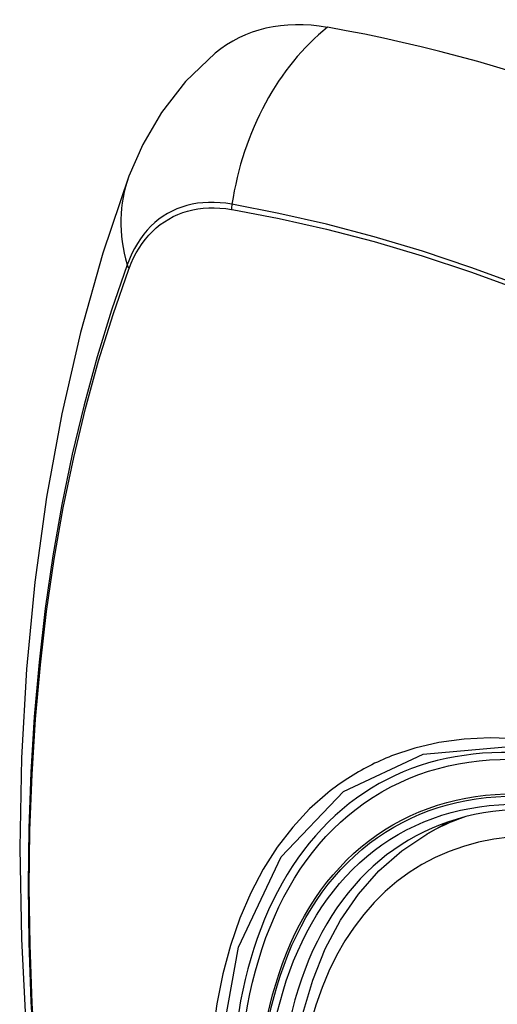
# Model space of a CAD drawing. Header units: inches. Extents: x 481 to 566.6, y 187.4 to 263.9.
# Tile 69 of 132: x 555.757 to 555.993, y 201.107 to 201.594. Entities that reach past the tile are written whole.
import ezdxf

# ---------------------------------------------------------------- set-up
doc = ezdxf.new("R2010")
doc.units = ezdxf.units.IN
doc.header["$MEASUREMENT"] = 0
doc.layers.add('Visible Edges(ANSI)', color=7, linetype='Continuous', lineweight=25)
doc.layers.add('Visible Tangent Edges(ANSI)', color=7, linetype='Continuous', lineweight=25)

msp = doc.modelspace()

# ---------------------------------------------------------------- linework, layer by layer
at = {"layer": 'Visible Edges(ANSI)'}
msp.add_line((555.95864, 201.19086), (555.96891, 201.19679), dxfattribs=at)
at = {"layer": 'Visible Edges(ANSI)', "flags": 128}
for points in [[(555.85389, 201.57713), (555.83928, 201.56305), (555.82734, 201.54776), (555.81808, 201.53197), (555.81126, 201.51624)], [(555.81126, 201.51624), (555.79841, 201.47819), (555.78735, 201.439), (555.77806, 201.39877), (555.7705, 201.35755), (555.76466, 201.31541), (555.76051, 201.27241), (555.75804, 201.22862), (555.75722, 201.18409), (555.75803, 201.13889), (555.76046, 201.09308), (555.76448, 201.04673), (555.77007, 200.9999), (555.77722, 200.95265), (555.7859, 200.90505), (555.79609, 200.85717), (555.80777, 200.80908)], [(555.89361, 201.08466), (555.89721, 201.10215), (555.90213, 201.11864), (555.90838, 201.13403), (555.91595, 201.14823), (555.92481, 201.16112), (555.93492, 201.1726), (555.94623, 201.18255), (555.95864, 201.19086)]]:
    msp.add_lwpolyline(points, dxfattribs=at)
at = {"layer": 'Visible Edges(ANSI)'}
for centre, major_axis, start_param, end_param in [((555.95078, 201.42949), (-0.08858, 0.15343), 5.834048, 6.381985), ((556.21257, 200.41351), (-0.64961, 1.12515), 5.161526, 5.834048), ((556.10783, 200.91558), (0.15748, -0.27276), 2.363977, 7.060801)]:
    msp.add_ellipse(centre, major_axis=major_axis, ratio=0.57735, start_param=start_param, end_param=end_param, dxfattribs=at)
msp.add_ellipse((556.10435, 200.91357), major_axis=(-0.15994, 0.27703), ratio=0.57735, dxfattribs=at)
at = {"layer": 'Visible Tangent Edges(ANSI)'}
for p, q in [((555.86203, 201.49983), (555.86236, 201.49977)), ((555.81117, 201.47022), (555.81129, 201.47054))]:
    msp.add_line(p, q, dxfattribs=at)
at = {"layer": 'Visible Tangent Edges(ANSI)', "flags": 128}
for points in [[(555.86218, 201.5024), (555.85922, 201.50286), (555.8563, 201.50317), (555.85343, 201.50333), (555.85061, 201.50333), (555.84785, 201.50318), (555.84515, 201.50287), (555.8425, 201.5024), (555.83993, 201.50179), (555.83742, 201.50102), (555.83499, 201.5001), (555.83263, 201.49903), (555.83036, 201.49782), (555.82817, 201.49646), (555.82606, 201.49495), (555.82405, 201.4933), (555.82213, 201.49151), (555.8203, 201.48958), (555.81858, 201.48752), (555.81695, 201.48533), (555.81542, 201.483), (555.814, 201.48056), (555.81269, 201.47799), (555.81148, 201.4753), (555.81039, 201.4725)], [(555.81129, 201.47054), (555.81238, 201.47325), (555.81358, 201.47585), (555.81488, 201.47834), (555.81628, 201.48071), (555.81779, 201.48296), (555.81939, 201.48509), (555.82109, 201.48709), (555.82288, 201.48896), (555.82476, 201.4907), (555.82673, 201.49231), (555.82879, 201.49377), (555.83093, 201.4951), (555.83316, 201.49629), (555.83546, 201.49734), (555.83783, 201.49825), (555.84028, 201.49901), (555.8428, 201.49963), (555.84538, 201.5001), (555.84802, 201.50042), (555.85072, 201.5006), (555.85347, 201.50063), (555.85628, 201.50051), (555.85913, 201.50024), (555.86203, 201.49983)], [(556.27385, 201.31125), (556.24935, 201.32894), (556.2248, 201.34586), (556.20022, 201.362), (556.17566, 201.37735), (556.1511, 201.3919), (556.12655, 201.40566), (556.10202, 201.41863), (556.07751, 201.43079), (556.05307, 201.44214), (556.02872, 201.45265), (556.00448, 201.46232), (555.98037, 201.47115), (555.95638, 201.47913), (555.93255, 201.48624), (555.9089, 201.4925), (555.88543, 201.49788), (555.86218, 201.5024)], [(555.86236, 201.49977), (555.88555, 201.49536), (555.90894, 201.49008), (555.93253, 201.48392), (555.9563, 201.47691), (555.98023, 201.46902), (556.00429, 201.46029), (556.02847, 201.45071), (556.05277, 201.44027), (556.07716, 201.42899), (556.1016, 201.41689), (556.12608, 201.40397), (556.15057, 201.39025), (556.17506, 201.37573), (556.19956, 201.3604), (556.22406, 201.34428), (556.24854, 201.32736), (556.27296, 201.30968)], [(555.81039, 201.4725), (555.80263, 201.45006), (555.7955, 201.42696), (555.78903, 201.40322), (555.78323, 201.37886), (555.77809, 201.35393), (555.77364, 201.32843), (555.76986, 201.30242), (555.76678, 201.2759), (555.76438, 201.24893), (555.76268, 201.22154), (555.76167, 201.19376), (555.76134, 201.16559), (555.7617, 201.13704), (555.76274, 201.10811), (555.76447, 201.07882)], [(555.76512, 201.07803), (555.76338, 201.10726), (555.76233, 201.13613), (555.76197, 201.16462), (555.7623, 201.19271), (555.76332, 201.22041), (555.76503, 201.24771), (555.76743, 201.27459), (555.77053, 201.301), (555.77432, 201.32691), (555.77879, 201.35229), (555.78395, 201.37711), (555.78977, 201.40133), (555.79626, 201.42494), (555.80339, 201.44791), (555.81117, 201.47022)], [(556.22905, 201.09239), (556.21619, 201.10788), (556.20293, 201.12273), (556.18931, 201.13689), (556.1754, 201.15029), (556.16126, 201.16286), (556.14693, 201.17457), (556.13245, 201.1854), (556.11787, 201.19531), (556.10321, 201.20427), (556.08851, 201.21225), (556.07387, 201.2192), (556.05935, 201.2251), (556.04498, 201.22994), (556.03081, 201.2337), (556.01688, 201.23639), (556.00325, 201.23798), (555.98995, 201.23847), (555.97703, 201.23786), (555.96458, 201.23615), (555.95262, 201.23337), (555.94117, 201.22951)], [(555.85549, 201.08004), (555.86548, 201.13486), (555.88646, 201.17953), (555.91733, 201.2119), (555.95675, 201.23042), (556.00312, 201.23444), (556.05413, 201.22367), (556.10748, 201.19861), (556.1605, 201.16046), (556.21099, 201.11083)], [(555.94117, 201.22951), (555.93975, 201.22895), (555.93834, 201.22836), (555.93693, 201.22776), (555.93554, 201.22714), (555.93415, 201.22651), (555.93277, 201.22586), (555.93141, 201.22519), (555.93005, 201.2245), (555.9287, 201.2238), (555.92736, 201.22309), (555.92603, 201.22235), (555.92471, 201.2216), (555.9234, 201.22083), (555.9221, 201.22005), (555.92081, 201.21925), (555.91953, 201.21843), (555.91826, 201.2176), (555.91699, 201.21675), (555.91574, 201.21588), (555.9145, 201.215), (555.91327, 201.2141), (555.91205, 201.21319), (555.91084, 201.21226), (555.90964, 201.21131)], [(555.90964, 201.21131), (555.90061, 201.20332), (555.89225, 201.19434), (555.88458, 201.1844), (555.87764, 201.17354), (555.87146, 201.1618), (555.86605, 201.14921), (555.86145, 201.13581), (555.85768, 201.12167), (555.85473, 201.10683), (555.85262, 201.09133)]]:
    msp.add_lwpolyline(points, dxfattribs=at)
at = {"layer": 'Visible Tangent Edges(ANSI)'}
for centre, major_axis, ratio, start_param, end_param in [((555.94828, 201.49065), (-0.02022, -0.11637), 0.735518, 3.83087, 4.73923), ((555.92214, 201.47557), (-0.11089, 0.04067), 0.735518, 0, 0.496286), ((555.86935, 201.50142), (0.00176, 0.00968), 0.735414, 1.603259, 1.866966), ((555.8197, 201.47276), (0.00925, -0.00336), 0.732421, 3.635219, 3.898926), ((556.10684, 200.91501), (-0.17318, 0.29996), 0.57735, 5.05527, 10.652693), ((556.10679, 200.91498), (-0.15059, 0.26083), 0.57735, 4.097754, 6.89782), ((556.11514, 200.9198), (-0.1565, 0.27106), 0.57735, 6.171189, 6.283185)]:
    msp.add_ellipse(centre, major_axis=major_axis, ratio=ratio, start_param=start_param, end_param=end_param, dxfattribs=at)
for centre, major_axis in [((556.10743, 200.91535), (0.17111, -0.29637)), ((556.10445, 200.91363), (-0.1627, 0.2818)), ((556.10435, 200.91357), (0.1621, -0.28076))]:
    msp.add_ellipse(centre, major_axis=major_axis, ratio=0.57735, dxfattribs=at)

doc.saveas('drawing.dxf')
